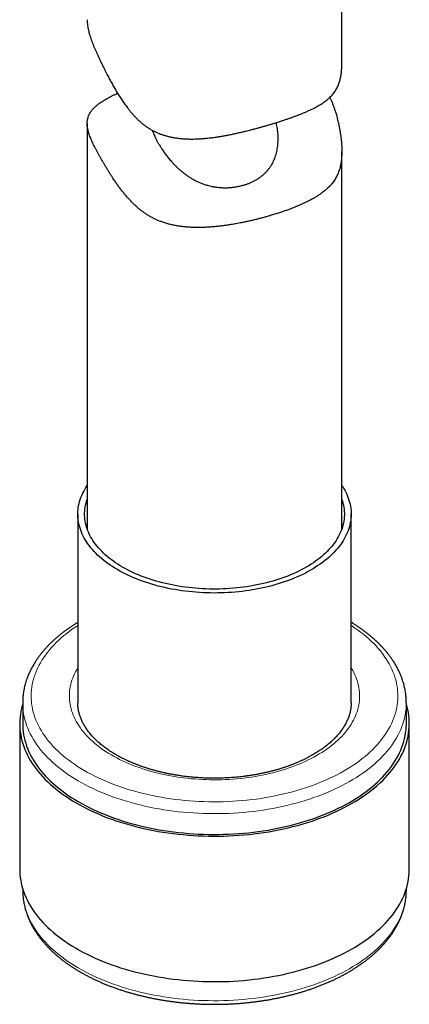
# Model space of a CAD drawing. Header units: millimetres. Extents: x 8 to 775, y 12 to 733.
# Tile 28 of 74: x 720 to 743, y 22 to 80. Entities that reach past the tile are written whole.
import ezdxf

# ---------------------------------------------------------------- set-up
doc = ezdxf.new("R2010")
doc.units = ezdxf.units.MM

msp = doc.modelspace()

# ---------------------------------------------------------------- linework, layer by layer
at = {"color": 7, "linetype": 'Continuous', "lineweight": 30}
for p, q in [((739.06, 77.122), (739.06, 80.745)), ((724.06, 73.607), (724.06, 49.713)), ((739.06, 49.713), (739.06, 71.954)), ((723.51, 50.583), (723.51, 39.459)), ((739.61, 39.459), (739.61, 50.583)), ((720.26, 39.459), (720.26, 38.234)), ((723.51, 39.459), (723.51, 39.456)), ((739.61, 39.457), (739.61, 39.459)), ((742.86, 38.234), (742.86, 39.459)), ((720.085, 38.234), (720.085, 29.661)), ((743.035, 29.661), (743.035, 38.234)), ((720.26, 28.508), (720.26, 28.436)), ((720.26, 28.438), (720.26, 28.436)), ((742.86, 28.436), (742.86, 28.508)), ((742.86, 28.436), (742.86, 28.439))]:
    msp.add_line(p, q, dxfattribs=at)
at = {"color": 7, "linetype": 'Continuous', "lineweight": 30, "flags": 128}
for points in [[(739.06, 52.271), (739.09, 52.226), (739.162, 52.111), (739.229, 51.996), (739.29, 51.88), (739.346, 51.762), (739.397, 51.644), (739.442, 51.526), (739.482, 51.406), (739.517, 51.286), (739.546, 51.166), (739.57, 51.045), (739.588, 50.923), (739.601, 50.802), (739.608, 50.68), (739.61, 50.559), (739.606, 50.437), (739.596, 50.316), (739.582, 50.194), (739.561, 50.073), (739.535, 49.952), (739.504, 49.832), (739.467, 49.712), (739.425, 49.593), (739.377, 49.475), (739.325, 49.357), (739.266, 49.24), (739.203, 49.124), (739.134, 49.009), (739.06, 48.895), (738.981, 48.782), (738.897, 48.671), (738.807, 48.561), (738.713, 48.452), (738.614, 48.344), (738.51, 48.238), (738.402, 48.134), (738.288, 48.032), (738.17, 47.931), (738.048, 47.832), (737.921, 47.735), (737.789, 47.64), (737.654, 47.547), (737.514, 47.455), (737.37, 47.367), (737.222, 47.28), (737.071, 47.195), (736.915, 47.113), (736.756, 47.034), (736.593, 46.956), (736.427, 46.881), (736.258, 46.809), (736.085, 46.739), (735.909, 46.672), (735.73, 46.608), (735.549, 46.546), (735.364, 46.487), (735.177, 46.431), (734.988, 46.378), (734.796, 46.328), (734.602, 46.28), (734.406, 46.236), (734.207, 46.194), (734.008, 46.156), (733.806, 46.12), (733.603, 46.088), (733.398, 46.059), (733.193, 46.032), (732.986, 46.009), (732.778, 45.989), (732.569, 45.972), (732.36, 45.959), (732.15, 45.948), (731.939, 45.941), (731.729, 45.937), (731.518, 45.936), (731.307, 45.938), (731.097, 45.943), (730.887, 45.952), (730.677, 45.964), (730.468, 45.979), (730.259, 45.997), (730.052, 46.018), (729.845, 46.042), (729.64, 46.07), (729.436, 46.1), (729.233, 46.134), (729.032, 46.171), (728.833, 46.21), (728.636, 46.253), (728.441, 46.299), (728.247, 46.347), (728.056, 46.399), (727.868, 46.453), (727.682, 46.51), (727.499, 46.57), (727.318, 46.633), (727.14, 46.699), (726.966, 46.767), (726.794, 46.838), (726.626, 46.911), (726.461, 46.987), (726.3, 47.065), (726.142, 47.146), (725.988, 47.229), (725.838, 47.314), (725.692, 47.402), (725.55, 47.491), (725.411, 47.583), (725.278, 47.677), (725.148, 47.773), (725.023, 47.871), (724.902, 47.971), (724.786, 48.072), (724.674, 48.175), (724.567, 48.28), (724.465, 48.387), (724.368, 48.495), (724.276, 48.604), (724.189, 48.715), (724.107, 48.827), (724.03, 48.94), (723.958, 49.054), (723.891, 49.17), (723.829, 49.286), (723.773, 49.403), (723.723, 49.522), (723.677, 49.64), (723.637, 49.76), (723.602, 49.88), (723.573, 50), (723.55, 50.121), (723.531, 50.242), (723.519, 50.364), (723.512, 50.485), (723.51, 50.607), (723.514, 50.729), (723.523, 50.85), (723.538, 50.972), (723.558, 51.093), (723.584, 51.213), (723.615, 51.334), (723.652, 51.453), (723.694, 51.573), (723.742, 51.691), (723.795, 51.809), (723.853, 51.926), (723.917, 52.042), (723.986, 52.157), (724.059, 52.271), (724.06, 52.271)], [(739.06, 51.453), (739.096, 51.342), (739.128, 51.226), (739.155, 51.109), (739.177, 50.992), (739.193, 50.875), (739.204, 50.758), (739.209, 50.64), (739.209, 50.523), (739.204, 50.405), (739.193, 50.288), (739.176, 50.171), (739.155, 50.054), (739.128, 49.937), (739.095, 49.821), (739.057, 49.706), (739.014, 49.591), (738.966, 49.476), (738.912, 49.363), (738.853, 49.251), (738.789, 49.139), (738.72, 49.028), (738.646, 48.919), (738.567, 48.811), (738.482, 48.703), (738.393, 48.598), (738.299, 48.493), (738.201, 48.391), (738.097, 48.289), (737.989, 48.19), (737.876, 48.092), (737.759, 47.996), (737.638, 47.901), (737.512, 47.809), (737.382, 47.718), (737.248, 47.63), (737.11, 47.543), (736.967, 47.459), (736.821, 47.377), (736.672, 47.297), (736.518, 47.22), (736.362, 47.145), (736.201, 47.072), (736.038, 47.002), (735.871, 46.935), (735.701, 46.87), (735.529, 46.808), (735.353, 46.748), (735.175, 46.691), (734.994, 46.637), (734.811, 46.585), (734.626, 46.537), (734.438, 46.491), (734.248, 46.448), (734.057, 46.409), (733.863, 46.372), (733.668, 46.338), (733.472, 46.307), (733.274, 46.279), (733.075, 46.254), (732.875, 46.232), (732.674, 46.214), (732.472, 46.198), (732.269, 46.186), (732.066, 46.176), (731.863, 46.17), (731.659, 46.167), (731.456, 46.167), (731.252, 46.17), (731.049, 46.177), (730.846, 46.186), (730.643, 46.198), (730.441, 46.214), (730.24, 46.233), (730.04, 46.255), (729.841, 46.28), (729.643, 46.308), (729.447, 46.338), (729.252, 46.372), (729.058, 46.409), (728.867, 46.449), (728.677, 46.492), (728.49, 46.538), (728.304, 46.587), (728.121, 46.638), (727.94, 46.692), (727.762, 46.749), (727.587, 46.809), (727.414, 46.871), (727.244, 46.936), (727.078, 47.004), (726.914, 47.074), (726.754, 47.147), (726.597, 47.222), (726.444, 47.299), (726.295, 47.379), (726.149, 47.461), (726.007, 47.545), (725.869, 47.632), (725.735, 47.72), (725.605, 47.811), (725.479, 47.903), (725.357, 47.998), (725.24, 48.094), (725.128, 48.192), (725.02, 48.292), (724.917, 48.393), (724.818, 48.496), (724.724, 48.6), (724.635, 48.706), (724.551, 48.813), (724.472, 48.921), (724.398, 49.031), (724.329, 49.141), (724.265, 49.253), (724.206, 49.366), (724.153, 49.479), (724.104, 49.593), (724.061, 49.708), (724.024, 49.824), (723.991, 49.94), (723.964, 50.056), (723.943, 50.173), (723.927, 50.291), (723.916, 50.408), (723.91, 50.525), (723.91, 50.643), (723.916, 50.761), (723.927, 50.878), (723.943, 50.995), (723.965, 51.112), (723.992, 51.229), (724.024, 51.345), (724.06, 51.453)], [(720.26, 39.387), (720.235, 39.305), (720.191, 39.133), (720.154, 38.961), (720.125, 38.788), (720.104, 38.615), (720.09, 38.442), (720.085, 38.269), (720.087, 38.095), (720.098, 37.922), (720.116, 37.749), (720.142, 37.576), (720.175, 37.404), (720.217, 37.232), (720.266, 37.061), (720.323, 36.891), (720.388, 36.721), (720.46, 36.553), (720.541, 36.386), (720.628, 36.22), (720.723, 36.055), (720.826, 35.892), (720.936, 35.731), (721.053, 35.571), (721.177, 35.413), (721.309, 35.258), (721.447, 35.104), (721.592, 34.952), (721.745, 34.802), (721.904, 34.655), (722.069, 34.511), (722.241, 34.368), (722.42, 34.229), (722.605, 34.092), (722.796, 33.958), (722.992, 33.827), (723.195, 33.699), (723.404, 33.575), (723.618, 33.453), (723.837, 33.334), (724.062, 33.219), (724.292, 33.108), (724.527, 33), (724.767, 32.895), (725.011, 32.795), (725.26, 32.697), (725.513, 32.604), (725.771, 32.515), (726.032, 32.429), (726.297, 32.348), (726.566, 32.27), (726.838, 32.197), (727.114, 32.127), (727.392, 32.062), (727.673, 32.001), (727.957, 31.945), (728.244, 31.893), (728.532, 31.845), (728.823, 31.801), (729.116, 31.762), (729.41, 31.727), (729.706, 31.697), (730.003, 31.671), (730.301, 31.65), (730.6, 31.633), (730.9, 31.621), (731.2, 31.613), (731.5, 31.61), (731.801, 31.611), (732.101, 31.617), (732.401, 31.628), (732.7, 31.643), (732.998, 31.662), (733.296, 31.686), (733.592, 31.715), (733.887, 31.748), (734.181, 31.785), (734.472, 31.827), (734.762, 31.873), (735.049, 31.924), (735.334, 31.978), (735.616, 32.038), (735.896, 32.101), (736.173, 32.169), (736.446, 32.241), (736.716, 32.316), (736.983, 32.396), (737.246, 32.48), (737.505, 32.568), (737.759, 32.66), (738.01, 32.756), (738.256, 32.855), (738.498, 32.958), (738.735, 33.065), (738.967, 33.175), (739.194, 33.288), (739.415, 33.406), (739.632, 33.526), (739.842, 33.65), (740.047, 33.776), (740.247, 33.906), (740.44, 34.039), (740.627, 34.174), (740.808, 34.313), (740.983, 34.454), (741.151, 34.598), (741.313, 34.744), (741.467, 34.892), (741.616, 35.043), (741.757, 35.196), (741.891, 35.351), (742.018, 35.509), (742.138, 35.668), (742.251, 35.828), (742.357, 35.991), (742.455, 36.155), (742.545, 36.32), (742.628, 36.487), (742.704, 36.654), (742.771, 36.823), (742.832, 36.993), (742.884, 37.164), (742.929, 37.336), (742.966, 37.508), (742.995, 37.68), (743.016, 37.853), (743.029, 38.027), (743.035, 38.2), (743.032, 38.373), (743.022, 38.547), (743.004, 38.72), (742.978, 38.893), (742.944, 39.065), (742.903, 39.237), (742.86, 39.387)], [(720.26, 38.234), (720.262, 38.097), (720.272, 37.927), (720.29, 37.756), (720.316, 37.586), (720.349, 37.416), (720.39, 37.247), (720.438, 37.079), (720.495, 36.911), (720.558, 36.744), (720.63, 36.579), (720.709, 36.414), (720.795, 36.251), (720.888, 36.089), (720.989, 35.928), (721.098, 35.769), (721.213, 35.612), (721.335, 35.457), (721.465, 35.303), (721.601, 35.151), (721.744, 35.002), (721.894, 34.855), (722.051, 34.71), (722.214, 34.567), (722.384, 34.427), (722.559, 34.29), (722.741, 34.155), (722.929, 34.024), (723.123, 33.895), (723.323, 33.769), (723.528, 33.646), (723.739, 33.526), (723.955, 33.409), (724.176, 33.296), (724.403, 33.186), (724.634, 33.08), (724.87, 32.977), (725.111, 32.877), (725.356, 32.782), (725.606, 32.69), (725.859, 32.602), (726.116, 32.518), (726.377, 32.437), (726.642, 32.361), (726.91, 32.289), (727.181, 32.221), (727.456, 32.156), (727.733, 32.096), (728.012, 32.041), (728.294, 31.989), (728.578, 31.942), (728.865, 31.899), (729.153, 31.861), (729.443, 31.826), (729.734, 31.797), (730.027, 31.771), (730.32, 31.75), (730.615, 31.734), (730.91, 31.722), (731.205, 31.714), (731.501, 31.711), (731.797, 31.712), (732.093, 31.718), (732.388, 31.728), (732.683, 31.743), (732.977, 31.762), (733.27, 31.786), (733.561, 31.814), (733.852, 31.847), (734.141, 31.883), (734.428, 31.925), (734.713, 31.97), (734.996, 32.02), (735.276, 32.074), (735.555, 32.132), (735.83, 32.195), (736.102, 32.261), (736.372, 32.332), (736.638, 32.407), (736.9, 32.485), (737.159, 32.568), (737.414, 32.655), (737.665, 32.745), (737.912, 32.839), (738.154, 32.937), (738.392, 33.038), (738.625, 33.143), (738.854, 33.252), (739.077, 33.364), (739.296, 33.479), (739.508, 33.598), (739.716, 33.719), (739.918, 33.844), (740.114, 33.972), (740.304, 34.103), (740.489, 34.236), (740.667, 34.373), (740.839, 34.512), (741.005, 34.653), (741.164, 34.797), (741.316, 34.943), (741.462, 35.092), (741.601, 35.243), (741.734, 35.395), (741.859, 35.55), (741.977, 35.707), (742.088, 35.865), (742.192, 36.025), (742.288, 36.186), (742.378, 36.349), (742.459, 36.513), (742.534, 36.679), (742.6, 36.845), (742.66, 37.012), (742.711, 37.18), (742.755, 37.349), (742.792, 37.519), (742.82, 37.689), (742.841, 37.859), (742.854, 38.03), (742.86, 38.2), (742.86, 38.234)], [(720.085, 29.661), (720.087, 29.522), (720.098, 29.348), (720.116, 29.175), (720.142, 29.002), (720.175, 28.83), (720.217, 28.658), (720.266, 28.487), (720.323, 28.317), (720.388, 28.148), (720.46, 27.979), (720.541, 27.812), (720.628, 27.646), (720.723, 27.482), (720.826, 27.319), (720.936, 27.157), (721.053, 26.998), (721.177, 26.84), (721.309, 26.684), (721.447, 26.53), (721.592, 26.378), (721.745, 26.229), (721.904, 26.082), (722.069, 25.937), (722.241, 25.795), (722.42, 25.655), (722.605, 25.519), (722.796, 25.385), (722.992, 25.254), (723.195, 25.126), (723.404, 25.001), (723.618, 24.879), (723.837, 24.761), (724.062, 24.646), (724.292, 24.534), (724.527, 24.426), (724.767, 24.322), (725.011, 24.221), (725.26, 24.124), (725.513, 24.03), (725.771, 23.941), (726.032, 23.855), (726.297, 23.774), (726.566, 23.696), (726.838, 23.623), (727.114, 23.554), (727.392, 23.489), (727.673, 23.428), (727.957, 23.371), (728.244, 23.319), (728.532, 23.271), (728.823, 23.227), (729.116, 23.188), (729.41, 23.154), (729.706, 23.123), (730.003, 23.097), (730.301, 23.076), (730.6, 23.059), (730.9, 23.047), (731.2, 23.039), (731.5, 23.036), (731.801, 23.038), (732.101, 23.044), (732.401, 23.054), (732.7, 23.069), (732.998, 23.089), (733.296, 23.113), (733.592, 23.141), (733.887, 23.174), (734.181, 23.211), (734.472, 23.253), (734.762, 23.299), (735.049, 23.35), (735.334, 23.405), (735.616, 23.464), (735.896, 23.527), (736.173, 23.595), (736.446, 23.667), (736.716, 23.743), (736.983, 23.823), (737.246, 23.907), (737.505, 23.995), (737.759, 24.086), (738.01, 24.182), (738.256, 24.281), (738.498, 24.384), (738.735, 24.491), (738.967, 24.601), (739.194, 24.715), (739.415, 24.832), (739.632, 24.952), (739.842, 25.076), (740.047, 25.203), (740.247, 25.332), (740.44, 25.465), (740.627, 25.601), (740.808, 25.739), (740.983, 25.88), (741.151, 26.024), (741.313, 26.17), (741.467, 26.319), (741.616, 26.47), (741.757, 26.623), (741.891, 26.778), (742.018, 26.935), (742.138, 27.094), (742.251, 27.255), (742.357, 27.417), (742.455, 27.581), (742.545, 27.746), (742.628, 27.913), (742.704, 28.081), (742.771, 28.25), (742.832, 28.42), (742.884, 28.59), (742.929, 28.762), (742.966, 28.934), (742.995, 29.107), (743.016, 29.28), (743.029, 29.453), (743.035, 29.626), (743.035, 29.661)]]:
    msp.add_lwpolyline(points, dxfattribs=at)
at = {"color": 252, "linetype": 'Continuous', "lineweight": 0, "flags": 128}
for points in [[(723.51, 44.024), (723.384, 43.941), (723.202, 43.816), (723.026, 43.688), (722.855, 43.558), (722.691, 43.425), (722.533, 43.29), (722.381, 43.153), (722.235, 43.013), (722.095, 42.871), (721.962, 42.727), (721.836, 42.581), (721.716, 42.433), (721.603, 42.283), (721.497, 42.132), (721.398, 41.979), (721.306, 41.825), (721.221, 41.669), (721.142, 41.512), (721.071, 41.354), (721.008, 41.195), (720.951, 41.035), (720.902, 40.875), (720.86, 40.713), (720.825, 40.551), (720.798, 40.389), (720.778, 40.226), (720.765, 40.063), (720.76, 39.9), (720.762, 39.737), (720.772, 39.573), (720.789, 39.41), (720.813, 39.248), (720.845, 39.086), (720.884, 38.924), (720.931, 38.763), (720.984, 38.603), (721.045, 38.443), (721.113, 38.285), (721.189, 38.128), (721.271, 37.972), (721.361, 37.817), (721.457, 37.663), (721.561, 37.511), (721.671, 37.361), (721.788, 37.212), (721.912, 37.066), (722.042, 36.921), (722.179, 36.778), (722.322, 36.637), (722.472, 36.499), (722.628, 36.363), (722.79, 36.229), (722.958, 36.098), (723.131, 35.969), (723.311, 35.843), (723.496, 35.72), (723.687, 35.599), (723.883, 35.482), (724.085, 35.367), (724.292, 35.256), (724.503, 35.148), (724.72, 35.043), (724.941, 34.941), (725.166, 34.842), (725.396, 34.748), (725.631, 34.656), (725.869, 34.568), (726.111, 34.484), (726.357, 34.404), (726.607, 34.327), (726.86, 34.254), (727.116, 34.185), (727.375, 34.12), (727.637, 34.058), (727.902, 34.001), (728.169, 33.948), (728.439, 33.899), (728.71, 33.854), (728.984, 33.813), (729.26, 33.776), (729.537, 33.743), (729.815, 33.715), (730.095, 33.69), (730.375, 33.67), (730.657, 33.655), (730.939, 33.643), (731.221, 33.636), (731.504, 33.633), (731.786, 33.634), (732.069, 33.64), (732.351, 33.649), (732.633, 33.664), (732.914, 33.682), (733.194, 33.704), (733.473, 33.731), (733.75, 33.762), (734.026, 33.797), (734.301, 33.837), (734.573, 33.88), (734.844, 33.928), (735.112, 33.98), (735.378, 34.035), (735.641, 34.095), (735.901, 34.159), (736.159, 34.226), (736.413, 34.298), (736.664, 34.373), (736.911, 34.452), (737.155, 34.535), (737.395, 34.621), (737.631, 34.711), (737.862, 34.804), (738.09, 34.901), (738.313, 35.002), (738.531, 35.106), (738.745, 35.212), (738.953, 35.323), (739.157, 35.436), (739.355, 35.552), (739.548, 35.672), (739.736, 35.794), (739.918, 35.919), (740.094, 36.046), (740.264, 36.177), (740.428, 36.309), (740.587, 36.445), (740.739, 36.582), (740.885, 36.722), (741.024, 36.864), (741.157, 37.008), (741.283, 37.154), (741.403, 37.302), (741.516, 37.452), (741.622, 37.603), (741.721, 37.756), (741.814, 37.91), (741.899, 38.066), (741.977, 38.222), (742.048, 38.38), (742.112, 38.539), (742.169, 38.699), (742.218, 38.86), (742.26, 39.022), (742.295, 39.184), (742.322, 39.346), (742.342, 39.509), (742.354, 39.672), (742.36, 39.835), (742.357, 39.998), (742.348, 40.161), (742.331, 40.324), (742.306, 40.487), (742.275, 40.649), (742.235, 40.811), (742.189, 40.972), (742.135, 41.132), (742.074, 41.291), (742.006, 41.45), (741.931, 41.607), (741.848, 41.763), (741.759, 41.918), (741.662, 42.071), (741.559, 42.223), (741.449, 42.374), (741.332, 42.522), (741.208, 42.669), (741.078, 42.814), (740.941, 42.957), (740.797, 43.097), (740.648, 43.236), (740.492, 43.372), (740.33, 43.506), (740.162, 43.637), (739.988, 43.766), (739.808, 43.892), (739.623, 44.015), (739.61, 44.024)], [(739.61, 41.531), (739.634, 41.491), (739.705, 41.368), (739.77, 41.245), (739.83, 41.12), (739.884, 40.995), (739.932, 40.869), (739.975, 40.742), (740.011, 40.614), (740.042, 40.486), (740.067, 40.358), (740.087, 40.229), (740.1, 40.1), (740.108, 39.971), (740.11, 39.842), (740.106, 39.713), (740.096, 39.583), (740.08, 39.455), (740.058, 39.326), (740.031, 39.198), (739.997, 39.07), (739.958, 38.943), (739.914, 38.816), (739.863, 38.69), (739.807, 38.565), (739.745, 38.441), (739.677, 38.318), (739.604, 38.196), (739.526, 38.075), (739.442, 37.955), (739.352, 37.836), (739.258, 37.719), (739.158, 37.604), (739.052, 37.49), (738.942, 37.377), (738.827, 37.267), (738.706, 37.158), (738.581, 37.051), (738.451, 36.945), (738.316, 36.842), (738.176, 36.741), (738.032, 36.642), (737.884, 36.546), (737.731, 36.451), (737.574, 36.359), (737.413, 36.269), (737.248, 36.182), (737.079, 36.098), (736.906, 36.015), (736.729, 35.936), (736.549, 35.859), (736.366, 35.785), (736.179, 35.714), (735.989, 35.646), (735.796, 35.58), (735.6, 35.518), (735.402, 35.458), (735.201, 35.401), (734.997, 35.348), (734.791, 35.298), (734.582, 35.25), (734.372, 35.206), (734.16, 35.165), (733.946, 35.128), (733.73, 35.093), (733.513, 35.062), (733.294, 35.034), (733.074, 35.01), (732.853, 34.988), (732.632, 34.971), (732.409, 34.956), (732.186, 34.945), (731.963, 34.937), (731.739, 34.933), (731.515, 34.932), (731.292, 34.934), (731.068, 34.94), (730.845, 34.949), (730.622, 34.961), (730.4, 34.977), (730.178, 34.996), (729.958, 35.019), (729.739, 35.045), (729.521, 35.074), (729.304, 35.106), (729.089, 35.142), (728.875, 35.181), (728.664, 35.223), (728.454, 35.269), (728.247, 35.317), (728.042, 35.369), (727.839, 35.423), (727.639, 35.481), (727.441, 35.542), (727.246, 35.606), (727.055, 35.672), (726.866, 35.742), (726.68, 35.814), (726.498, 35.889), (726.32, 35.967), (726.145, 36.048), (725.973, 36.131), (725.806, 36.217), (725.642, 36.305), (725.483, 36.395), (725.327, 36.488), (725.176, 36.584), (725.03, 36.681), (724.887, 36.781), (724.75, 36.883), (724.617, 36.987), (724.488, 37.093), (724.365, 37.201), (724.247, 37.31), (724.133, 37.422), (724.025, 37.535), (723.922, 37.649), (723.824, 37.766), (723.731, 37.883), (723.644, 38.002), (723.562, 38.122), (723.485, 38.244), (723.415, 38.367), (723.349, 38.49), (723.29, 38.615), (723.236, 38.74), (723.187, 38.866), (723.145, 38.993), (723.108, 39.121), (723.077, 39.249), (723.052, 39.377), (723.033, 39.506), (723.019, 39.635), (723.012, 39.764), (723.01, 39.893), (723.014, 40.022), (723.024, 40.151), (723.04, 40.28), (723.061, 40.409), (723.089, 40.537), (723.122, 40.665), (723.161, 40.792), (723.206, 40.919), (723.256, 41.045), (723.313, 41.17), (723.375, 41.294), (723.442, 41.417), (723.51, 41.531)], [(742.86, 39.46), (742.86, 39.425), (742.854, 39.255), (742.841, 39.084), (742.82, 38.914), (742.792, 38.744), (742.755, 38.574), (742.711, 38.405), (742.66, 38.237), (742.6, 38.07), (742.534, 37.903), (742.459, 37.738), (742.378, 37.574), (742.288, 37.411), (742.192, 37.25), (742.088, 37.09), (741.977, 36.931), (741.859, 36.775), (741.734, 36.62), (741.601, 36.467), (741.462, 36.317), (741.316, 36.168), (741.164, 36.022), (741.005, 35.878), (740.839, 35.736), (740.667, 35.597), (740.489, 35.461), (740.304, 35.328), (740.114, 35.197), (739.918, 35.069), (739.716, 34.944), (739.508, 34.823), (739.296, 34.704), (739.077, 34.589), (738.854, 34.477), (738.625, 34.368), (738.392, 34.263), (738.154, 34.162), (737.912, 34.064), (737.665, 33.97), (737.414, 33.879), (737.159, 33.793), (736.9, 33.71), (736.638, 33.631), (736.372, 33.557), (736.102, 33.486), (735.83, 33.419), (735.555, 33.357), (735.276, 33.299), (734.996, 33.245), (734.713, 33.195), (734.428, 33.149), (734.141, 33.108), (733.852, 33.071), (733.561, 33.039), (733.27, 33.011), (732.977, 32.987), (732.683, 32.968), (732.388, 32.953), (732.093, 32.943), (731.797, 32.937), (731.501, 32.936), (731.205, 32.939), (730.91, 32.947), (730.615, 32.959), (730.32, 32.975), (730.027, 32.996), (729.734, 33.021), (729.443, 33.051), (729.153, 33.085), (728.865, 33.124), (728.578, 33.167), (728.294, 33.214), (728.012, 33.266), (727.733, 33.321), (727.456, 33.381), (727.181, 33.445), (726.91, 33.514), (726.642, 33.586), (726.377, 33.662), (726.116, 33.742), (725.859, 33.827), (725.606, 33.915), (725.356, 34.007), (725.111, 34.102), (724.87, 34.202), (724.634, 34.304), (724.403, 34.411), (724.176, 34.521), (723.955, 34.634), (723.739, 34.751), (723.528, 34.87), (723.323, 34.993), (723.123, 35.119), (722.929, 35.248), (722.741, 35.38), (722.559, 35.515), (722.384, 35.652), (722.214, 35.792), (722.051, 35.935), (721.894, 36.08), (721.744, 36.227), (721.601, 36.376), (721.465, 36.528), (721.335, 36.681), (721.213, 36.837), (721.098, 36.994), (720.989, 37.153), (720.888, 37.313), (720.795, 37.475), (720.709, 37.639), (720.63, 37.803), (720.558, 37.969), (720.495, 38.136), (720.438, 38.304), (720.39, 38.472), (720.349, 38.641), (720.316, 38.811), (720.29, 38.981), (720.272, 39.152), (720.262, 39.322), (720.26, 39.461)], [(720.26, 28.436), (720.262, 28.299), (720.272, 28.128), (720.29, 27.958), (720.316, 27.788), (720.349, 27.618), (720.39, 27.449), (720.438, 27.28), (720.495, 27.113), (720.558, 26.946), (720.63, 26.78), (720.709, 26.616), (720.795, 26.452), (720.888, 26.29), (720.989, 26.13), (721.098, 25.971), (721.213, 25.813), (721.335, 25.658), (721.465, 25.504), (721.601, 25.353), (721.744, 25.203), (721.894, 25.056), (722.051, 24.911), (722.214, 24.769), (722.384, 24.629), (722.559, 24.492), (722.741, 24.357), (722.929, 24.225), (723.123, 24.096), (723.323, 23.97), (723.528, 23.847), (723.739, 23.727), (723.955, 23.611), (724.176, 23.497), (724.403, 23.388), (724.634, 23.281), (724.87, 23.178), (725.111, 23.079), (725.356, 22.983), (725.606, 22.891), (725.859, 22.803), (726.116, 22.719), (726.377, 22.639), (726.642, 22.563), (726.91, 22.49), (727.181, 22.422), (727.456, 22.358), (727.733, 22.298), (728.012, 22.242), (728.294, 22.191), (728.578, 22.144), (728.865, 22.101), (729.153, 22.062), (729.443, 22.028), (729.734, 21.998), (730.027, 21.973), (730.32, 21.952), (730.615, 21.935), (730.91, 21.923), (731.205, 21.916), (731.501, 21.913), (731.797, 21.914), (732.093, 21.92), (732.388, 21.93), (732.683, 21.945), (732.977, 21.964), (733.27, 21.988), (733.561, 22.016), (733.852, 22.048), (734.141, 22.085), (734.428, 22.126), (734.713, 22.172), (734.996, 22.221), (735.276, 22.275), (735.555, 22.334), (735.83, 22.396), (736.102, 22.463), (736.372, 22.533), (736.638, 22.608), (736.9, 22.687)], [(736.9, 22.687), (737.159, 22.77), (737.414, 22.856), (737.665, 22.946), (737.912, 23.041), (738.154, 23.138), (738.392, 23.24), (738.625, 23.345), (738.854, 23.453), (739.077, 23.565), (739.296, 23.681), (739.508, 23.799), (739.716, 23.921), (739.918, 24.046), (740.114, 24.174), (740.304, 24.304), (740.489, 24.438), (740.667, 24.574), (740.839, 24.713), (741.005, 24.855), (741.164, 24.999), (741.316, 25.145), (741.462, 25.293), (741.601, 25.444), (741.734, 25.597), (741.859, 25.752), (741.977, 25.908), (742.088, 26.066), (742.192, 26.226), (742.288, 26.388), (742.378, 26.551), (742.459, 26.715), (742.534, 26.88), (742.6, 27.046), (742.66, 27.214), (742.711, 27.382), (742.755, 27.551), (742.792, 27.72), (742.82, 27.89), (742.841, 28.061), (742.854, 28.231), (742.86, 28.402), (742.86, 28.436)]]:
    msp.add_lwpolyline(points, dxfattribs=at)
at = {"color": 7, "linetype": 'Continuous', "lineweight": 30}
for points, knots in [([(724.06, 79.717), (724.06, 79.71), (724.059, 79.659), (724.065, 79.544), (724.08, 79.392), (724.104, 79.239), (724.131, 79.106), (724.165, 78.968), (724.204, 78.826), (724.25, 78.679), (724.302, 78.526), (724.359, 78.369), (724.422, 78.209), (724.49, 78.046), (724.562, 77.88), (724.638, 77.709), (724.719, 77.534), (724.804, 77.355), (724.893, 77.171), (724.985, 76.983), (725.075, 76.802), (725.162, 76.63), (725.26, 76.438), (725.376, 76.218), (725.51, 75.97), (725.649, 75.722), (725.793, 75.475), (725.943, 75.23), (726.1, 74.988), (726.263, 74.75), (726.416, 74.542), (726.556, 74.365), (726.679, 74.217), (726.805, 74.074), (726.935, 73.937), (727.071, 73.804), (727.211, 73.676), (727.358, 73.554), (727.511, 73.439), (727.669, 73.331), (727.832, 73.233), (727.997, 73.145), (728.164, 73.066), (728.336, 72.995), (728.512, 72.932), (728.691, 72.876), (728.874, 72.828), (729.059, 72.788), (729.27, 72.751), (729.505, 72.72), (729.766, 72.698), (730.029, 72.687), (730.273, 72.685), (730.497, 72.691), (730.699, 72.7), (730.903, 72.715), (731.13, 72.735), (731.383, 72.764), (731.638, 72.798), (731.872, 72.835), (732.083, 72.87), (732.294, 72.909), (732.506, 72.95), (732.718, 72.994), (732.93, 73.041), (733.141, 73.089), (733.376, 73.145), (733.603, 73.201), (733.821, 73.258), (734.009, 73.308), (734.195, 73.359), (734.38, 73.41), (734.564, 73.463), (734.746, 73.516), (734.927, 73.57), (735.045, 73.607), (735.104, 73.625)], [0, 0, 0, 0, 0.002348, 0.01724, 0.037322, 0.05049, 0.063658, 0.076903, 0.090149, 0.10357, 0.116992, 0.130516, 0.14404, 0.157225, 0.170411, 0.183706, 0.197, 0.21052, 0.22404, 0.23767, 0.2513, 0.262881, 0.274471, 0.291988, 0.309506, 0.327084, 0.344662, 0.362375, 0.380088, 0.397855, 0.415622, 0.427545, 0.439479, 0.45114, 0.462801, 0.474526, 0.48625, 0.498148, 0.510047, 0.522069, 0.534091, 0.545769, 0.557448, 0.569234, 0.581022, 0.593001, 0.60498, 0.617039, 0.629098, 0.645546, 0.661996, 0.678573, 0.69515, 0.707733, 0.720315, 0.732938, 0.74556, 0.762516, 0.779795, 0.792844, 0.805894, 0.818984, 0.832074, 0.845295, 0.858515, 0.871782, 0.885048, 0.90287, 0.914927, 0.926985, 0.939083, 0.951181, 0.963364, 0.975547, 0.987773, 1, 1, 1, 1]), ([(735.104, 73.625), (735.191, 73.652), (735.344, 73.7), (735.556, 73.769), (735.745, 73.832), (735.93, 73.895), (736.113, 73.959), (736.291, 74.024), (736.466, 74.09), (736.637, 74.156), (736.822, 74.231), (737.016, 74.314), (737.2, 74.398), (737.359, 74.474), (737.497, 74.545), (737.63, 74.617), (737.759, 74.692), (737.882, 74.768), (738, 74.848), (738.113, 74.93), (738.232, 75.026), (738.342, 75.125), (738.444, 75.228), (738.529, 75.323), (738.608, 75.424), (738.681, 75.53), (738.749, 75.642), (738.81, 75.761), (738.865, 75.887), (738.909, 76.008), (738.944, 76.123), (738.971, 76.231), (738.995, 76.343), (739.015, 76.461), (739.032, 76.583), (739.045, 76.712), (739.053, 76.845), (739.059, 76.982), (739.059, 77.076), (739.06, 77.122)], [0, 0, 0, 0, 0.036382, 0.063938, 0.091495, 0.119176, 0.146858, 0.174914, 0.20297, 0.231147, 0.259325, 0.297252, 0.333631, 0.361127, 0.388622, 0.416213, 0.443804, 0.471685, 0.499567, 0.527547, 0.555528, 0.593124, 0.620317, 0.64751, 0.674823, 0.702136, 0.729743, 0.757348, 0.785148, 0.812947, 0.833484, 0.85402, 0.874679, 0.895338, 0.916286, 0.937233, 0.958353, 0.979473, 1, 1, 1, 1]), ([(735.104, 68.251), (735.014, 68.224), (734.856, 68.175), (734.625, 68.109), (734.413, 68.051), (734.198, 67.994), (733.98, 67.939), (733.758, 67.886), (733.533, 67.834), (733.306, 67.786), (733.051, 67.734), (732.772, 67.682), (732.492, 67.635), (732.24, 67.597), (732.012, 67.566), (731.783, 67.539), (731.553, 67.516), (731.321, 67.497), (731.089, 67.483), (730.857, 67.474), (730.598, 67.47), (730.338, 67.473), (730.078, 67.485), (729.844, 67.503), (729.611, 67.529), (729.378, 67.564), (729.146, 67.607), (728.916, 67.66), (728.688, 67.724), (728.476, 67.794), (728.281, 67.869), (728.101, 67.946), (727.923, 68.033), (727.749, 68.128), (727.578, 68.232), (727.41, 68.345), (727.247, 68.466), (727.064, 68.614), (726.882, 68.776), (726.703, 68.952), (726.546, 69.116), (726.394, 69.286), (726.247, 69.461), (726.105, 69.64), (725.966, 69.822), (725.832, 70.007), (725.686, 70.216), (725.55, 70.421), (725.422, 70.62), (725.315, 70.792), (725.21, 70.963), (725.108, 71.134), (725.008, 71.304), (724.911, 71.471), (724.817, 71.636), (724.728, 71.795), (724.644, 71.949), (724.565, 72.098), (724.49, 72.243), (724.421, 72.384), (724.357, 72.521), (724.298, 72.654), (724.245, 72.782), (724.197, 72.911), (724.155, 73.039), (724.119, 73.167), (724.091, 73.289), (724.072, 73.407), (724.061, 73.52), (724.059, 73.63), (724.064, 73.735), (724.08, 73.846), (724.106, 73.95), (724.14, 74.049), (724.179, 74.136), (724.226, 74.221), (724.279, 74.304), (724.341, 74.386), (724.41, 74.466), (724.487, 74.545), (724.58, 74.632), (724.693, 74.725), (724.817, 74.817), (724.938, 74.898), (725.054, 74.971), (725.177, 75.044), (725.308, 75.117), (725.446, 75.189), (725.592, 75.262), (725.727, 75.326), (725.816, 75.367), (725.851, 75.382)], [0, 0, 0, 0, 0.0141851, 0.0249231, 0.0356611, 0.0464447, 0.0572284, 0.0681505, 0.0790726, 0.0900406, 0.1010086, 0.1157665, 0.1299512, 0.1406769, 0.1514026, 0.162168, 0.1729335, 0.1838214, 0.1947093, 0.2056397, 0.21657, 0.231267, 0.2424488, 0.2536304, 0.2648702, 0.2761098, 0.287486, 0.2988618, 0.3103236, 0.321785, 0.3312755, 0.3407659, 0.3503256, 0.359885, 0.369598, 0.3793112, 0.3891019, 0.3988931, 0.4132148, 0.4240555, 0.4348967, 0.445783, 0.4566696, 0.4676592, 0.4786488, 0.489664, 0.5006792, 0.5154548, 0.5254623, 0.5354695, 0.5455134, 0.5555567, 0.5657111, 0.5758649, 0.5861071, 0.5963492, 0.6063863, 0.6164234, 0.6265534, 0.6366834, 0.6469962, 0.6573091, 0.6677074, 0.6781058, 0.6897691, 0.7014327, 0.7131879, 0.7249433, 0.7368619, 0.7487807, 0.7607694, 0.7727583, 0.7878528, 0.7992752, 0.8106976, 0.8221659, 0.8336343, 0.8452395, 0.8568448, 0.8684949, 0.880145, 0.8958117, 0.9110126, 0.922517, 0.9340214, 0.9455731, 0.9571247, 0.9688283, 0.980532, 0.9922905, 1, 1, 1, 1]), ([(738.355, 75.139), (738.379, 75.087), (738.431, 74.975), (738.503, 74.799), (738.573, 74.613), (738.638, 74.425), (738.707, 74.206), (738.778, 73.959), (738.847, 73.681), (738.907, 73.401), (738.953, 73.147), (738.987, 72.922), (739.013, 72.724), (739.033, 72.528), (739.048, 72.338), (739.057, 72.154), (739.061, 71.977), (739.059, 71.804), (739.051, 71.635), (739.037, 71.471), (739.016, 71.312), (738.988, 71.159), (738.955, 71.013), (738.915, 70.874), (738.87, 70.743), (738.819, 70.616), (738.761, 70.494), (738.696, 70.376), (738.626, 70.262), (738.549, 70.152), (738.455, 70.032), (738.351, 69.915), (738.238, 69.801), (738.128, 69.701), (738.012, 69.604), (737.89, 69.51), (737.761, 69.418), (737.624, 69.328), (737.482, 69.241), (737.317, 69.145), (737.127, 69.044), (736.927, 68.945), (736.739, 68.858), (736.564, 68.781), (736.383, 68.705), (736.196, 68.63), (736.003, 68.556), (735.804, 68.483), (735.6, 68.412), (735.368, 68.334), (735.2, 68.281), (735.104, 68.251)], [0, 0, 0, 0, 0.016136, 0.034489, 0.052844, 0.071254, 0.089665, 0.115966, 0.142292, 0.168917, 0.195574, 0.214647, 0.23372, 0.252878, 0.272036, 0.290305, 0.308573, 0.326988, 0.345402, 0.364147, 0.382892, 0.401804, 0.420716, 0.438956, 0.457197, 0.475549, 0.493901, 0.512452, 0.531003, 0.54964, 0.568276, 0.594424, 0.61421, 0.633995, 0.65386, 0.673725, 0.693827, 0.713929, 0.73411, 0.754291, 0.781432, 0.808189, 0.828448, 0.848708, 0.869054, 0.889401, 0.910025, 0.930649, 0.951371, 0.972093, 1, 1, 1, 1]), ([(727.902, 73.197), (727.906, 73.183), (727.924, 73.126), (727.962, 73.024), (728.016, 72.892), (728.079, 72.755), (728.15, 72.616), (728.228, 72.473), (728.31, 72.333), (728.41, 72.172), (728.529, 71.991), (728.675, 71.787), (728.832, 71.585), (728.981, 71.408), (729.119, 71.256), (729.241, 71.128), (729.368, 71.004), (729.5, 70.883), (729.637, 70.766), (729.78, 70.653), (729.928, 70.544), (730.082, 70.441), (730.244, 70.342), (730.414, 70.249), (730.593, 70.161), (730.784, 70.08), (730.989, 70.005), (731.183, 69.948), (731.37, 69.902), (731.55, 69.867), (731.745, 69.839), (731.951, 69.821), (732.165, 69.814), (732.364, 69.818), (732.556, 69.832), (732.741, 69.853), (732.942, 69.887), (733.14, 69.93), (733.268, 69.968), (733.332, 69.986)], [0, 0, 0, 0, 0.0087977, 0.0339158, 0.0590552, 0.0841736, 0.1098687, 0.1355861, 0.1612839, 0.1849785, 0.2209248, 0.2568751, 0.2933745, 0.3298755, 0.3544417, 0.3789466, 0.4035392, 0.4281316, 0.4530386, 0.4779451, 0.5031935, 0.5284413, 0.5538156, 0.5809133, 0.6080291, 0.6351242, 0.6661719, 0.6972189, 0.7181465, 0.745274, 0.7724243, 0.7995519, 0.8306954, 0.8618391, 0.882844, 0.9119718, 0.9410997, 0.9705498, 1, 1, 1, 1]), ([(733.332, 69.986), (733.389, 70.005), (733.503, 70.042), (733.667, 70.107), (733.827, 70.18), (733.981, 70.262), (734.129, 70.351), (734.269, 70.448), (734.401, 70.552), (734.523, 70.662), (734.638, 70.78), (734.745, 70.906), (734.844, 71.04), (734.931, 71.179), (735.009, 71.322), (735.077, 71.469), (735.136, 71.621), (735.187, 71.779), (735.229, 71.942), (735.261, 72.106), (735.286, 72.271), (735.301, 72.435), (735.31, 72.603), (735.31, 72.772), (735.303, 72.944), (735.288, 73.117), (735.266, 73.29), (735.237, 73.453), (735.212, 73.574), (735.194, 73.636), (735.19, 73.652)], [0, 0, 0, 0, 0.036958, 0.073944, 0.110902, 0.148645, 0.186419, 0.224162, 0.261135, 0.298139, 0.335112, 0.372915, 0.41075, 0.448554, 0.484932, 0.521337, 0.557716, 0.594785, 0.63188, 0.668953, 0.704546, 0.740311, 0.776077, 0.81236, 0.848644, 0.885432, 0.92222, 0.959158, 0.989731, 1, 1, 1, 1]), ([(723.51, 44.204), (723.469, 44.18), (723.374, 44.122), (723.227, 44.028), (723.068, 43.924), (722.913, 43.817), (722.762, 43.708), (722.615, 43.597), (722.471, 43.484), (722.332, 43.369), (722.196, 43.253), (722.065, 43.135), (721.938, 43.014), (721.815, 42.893), (721.697, 42.769), (721.582, 42.644), (721.473, 42.518), (721.367, 42.39), (721.267, 42.261), (721.17, 42.131), (721.079, 41.999), (720.992, 41.866), (720.91, 41.732), (720.833, 41.597), (720.76, 41.461), (720.693, 41.325), (720.63, 41.187), (720.572, 41.049), (720.519, 40.91), (720.471, 40.771), (720.428, 40.631), (720.39, 40.491), (720.356, 40.35), (720.328, 40.209), (720.304, 40.068), (720.286, 39.926), (720.272, 39.785), (720.263, 39.643), (720.259, 39.535), (720.26, 39.474), (720.26, 39.461)], [0, 0, 0, 0, 0.019986, 0.047474, 0.074963, 0.102452, 0.129938, 0.157419, 0.184895, 0.212361, 0.239817, 0.267258, 0.294683, 0.322087, 0.349468, 0.376822, 0.404144, 0.431432, 0.458681, 0.485887, 0.513047, 0.540158, 0.567215, 0.594216, 0.621158, 0.64804, 0.674861, 0.701619, 0.728315, 0.75495, 0.781525, 0.808044, 0.834511, 0.860928, 0.887302, 0.913638, 0.939942, 0.966222, 0.992485, 1, 1, 1, 1]), ([(742.859, 39.46), (742.859, 39.482), (742.86, 39.552), (742.855, 39.668), (742.846, 39.81), (742.831, 39.951), (742.812, 40.092), (742.787, 40.233), (742.758, 40.373), (742.724, 40.513), (742.685, 40.653), (742.641, 40.792), (742.593, 40.931), (742.539, 41.069), (742.481, 41.206), (742.418, 41.343), (742.35, 41.479), (742.277, 41.614), (742.2, 41.748), (742.118, 41.881), (742.031, 42.013), (741.94, 42.144), (741.843, 42.274), (741.743, 42.402), (741.637, 42.529), (741.528, 42.655), (741.413, 42.779), (741.295, 42.902), (741.172, 43.024), (741.045, 43.143), (740.914, 43.261), (740.778, 43.377), (740.639, 43.492), (740.495, 43.604), (740.348, 43.715), (740.197, 43.823), (740.042, 43.93), (739.883, 44.035), (739.739, 44.126), (739.647, 44.182), (739.61, 44.204)], [0, 0, 0, 0, 0.012354, 0.038601, 0.064849, 0.091106, 0.117379, 0.143676, 0.170004, 0.196368, 0.222774, 0.249229, 0.275734, 0.302295, 0.328914, 0.355593, 0.382332, 0.409132, 0.435993, 0.462913, 0.48989, 0.516922, 0.544007, 0.57114, 0.598319, 0.62554, 0.6528, 0.680094, 0.707419, 0.734771, 0.762147, 0.789543, 0.816957, 0.844385, 0.871824, 0.899272, 0.926727, 0.954187, 0.98165, 1, 1, 1, 1]), ([(739.609, 39.458), (739.609, 39.434), (739.609, 39.376), (739.604, 39.281), (739.593, 39.174), (739.578, 39.067), (739.558, 38.961), (739.532, 38.854), (739.503, 38.749), (739.468, 38.644), (739.429, 38.539), (739.385, 38.435), (739.337, 38.332), (739.284, 38.23), (739.227, 38.128), (739.165, 38.027), (739.099, 37.927), (739.029, 37.828), (738.954, 37.729), (738.875, 37.632), (738.792, 37.535), (738.704, 37.44), (738.612, 37.345), (738.516, 37.252), (738.416, 37.16), (738.312, 37.069), (738.204, 36.979), (738.091, 36.891), (737.975, 36.803), (737.855, 36.718), (737.731, 36.634), (737.604, 36.551), (737.472, 36.47), (737.337, 36.391), (737.199, 36.313), (737.057, 36.238), (736.912, 36.164), (736.763, 36.092), (736.611, 36.022), (736.456, 35.954), (736.298, 35.888), (736.137, 35.824), (735.973, 35.762), (735.806, 35.703), (735.637, 35.645), (735.465, 35.59), (735.291, 35.538), (735.115, 35.488), (734.936, 35.44), (734.755, 35.394), (734.572, 35.351), (734.387, 35.311), (734.201, 35.273), (734.012, 35.238), (733.823, 35.205), (733.631, 35.175), (733.439, 35.148), (733.245, 35.123), (733.051, 35.101), (732.855, 35.082), (732.659, 35.065), (732.461, 35.051), (732.264, 35.04), (732.066, 35.032), (731.867, 35.026), (731.668, 35.023), (731.47, 35.023), (731.271, 35.026), (731.073, 35.031), (730.874, 35.039), (730.677, 35.05), (730.479, 35.064), (730.283, 35.08), (730.087, 35.099), (729.892, 35.121), (729.698, 35.145), (729.506, 35.173), (729.315, 35.202), (729.125, 35.235), (728.936, 35.27), (728.749, 35.307), (728.564, 35.348), (728.381, 35.39), (728.2, 35.435), (728.021, 35.483), (727.844, 35.533), (727.67, 35.585), (727.498, 35.64), (727.328, 35.697), (727.161, 35.757), (726.997, 35.818), (726.836, 35.882), (726.678, 35.948), (726.522, 36.015), (726.37, 36.085), (726.221, 36.157), (726.076, 36.231), (725.933, 36.306), (725.795, 36.384), (725.659, 36.463), (725.528, 36.544), (725.4, 36.626), (725.276, 36.71), (725.155, 36.795), (725.039, 36.882), (724.927, 36.97), (724.818, 37.06), (724.714, 37.15), (724.614, 37.242), (724.518, 37.335), (724.426, 37.429), (724.338, 37.524), (724.255, 37.62), (724.175, 37.717), (724.101, 37.814), (724.03, 37.913), (723.964, 38.012), (723.902, 38.112), (723.845, 38.213), (723.792, 38.314), (723.743, 38.416), (723.699, 38.518), (723.659, 38.621), (723.624, 38.725), (723.594, 38.83), (723.568, 38.935), (723.546, 39.04), (723.53, 39.146), (723.518, 39.252), (723.511, 39.356), (723.51, 39.424), (723.51, 39.457)], [0, 0, 0, 0, 0.0053487, 0.0136285, 0.0219002, 0.0301539, 0.0383809, 0.046574, 0.054728, 0.0628395, 0.0709067, 0.0789297, 0.0869094, 0.0948478, 0.1027478, 0.1106122, 0.1184445, 0.126248, 0.1340261, 0.1417819, 0.1495186, 0.1572387, 0.1649451, 0.17264, 0.1803254, 0.1880034, 0.1956756, 0.2033434, 0.2110081, 0.2186709, 0.2263327, 0.2339942, 0.2416561, 0.2493189, 0.2569831, 0.2646492, 0.2723175, 0.2799883, 0.2876618, 0.2953382, 0.3030175, 0.3106999, 0.3183853, 0.3260739, 0.3337655, 0.3414601, 0.3491576, 0.356858, 0.3645612, 0.3722671, 0.3799755, 0.3876863, 0.3953994, 0.4031147, 0.410832, 0.4185511, 0.426272, 0.4339945, 0.4417183, 0.4494435, 0.4571697, 0.4648969, 0.4726249, 0.4803536, 0.4880827, 0.4958121, 0.5035418, 0.5112714, 0.5190008, 0.5267299, 0.5344585, 0.5421864, 0.5499135, 0.5576395, 0.5653645, 0.5730881, 0.5808103, 0.5885308, 0.5962496, 0.6039665, 0.6116813, 0.6193938, 0.6271041, 0.6348118, 0.6425169, 0.6502192, 0.6579186, 0.6656151, 0.6733084, 0.6809986, 0.6886856, 0.6963692, 0.7040495, 0.7117266, 0.7194003, 0.7270708, 0.7347382, 0.7424026, 0.7500643, 0.7577235, 0.7653806, 0.7730359, 0.7806901, 0.7883437, 0.7959972, 0.8036515, 0.8113074, 0.8189662, 0.826629, 0.8342973, 0.8419728, 0.8496574, 0.8573531, 0.8650623, 0.8727875, 0.8805316, 0.8882974, 0.8960881, 0.9039072, 0.9117578, 0.9196433, 0.9275668, 0.9355311, 0.9435383, 0.9515898, 0.9596858, 0.967825, 0.9760048, 0.9842205, 0.9924656, 1, 1, 1, 1]), ([(720.26, 28.438), (720.26, 28.415), (720.26, 28.344), (720.264, 28.227), (720.274, 28.085), (720.288, 27.944), (720.308, 27.803), (720.332, 27.662), (720.361, 27.522), (720.395, 27.382), (720.434, 27.242), (720.478, 27.103), (720.527, 26.964), (720.58, 26.826), (720.638, 26.689), (720.701, 26.552), (720.769, 26.416), (720.842, 26.281), (720.919, 26.147), (721.002, 26.014), (721.088, 25.882), (721.18, 25.751), (721.276, 25.621), (721.377, 25.493), (721.482, 25.366), (721.592, 25.24), (721.706, 25.115), (721.825, 24.993), (721.947, 24.871), (722.075, 24.752), (722.206, 24.634), (722.341, 24.518), (722.481, 24.403), (722.624, 24.291), (722.771, 24.18), (722.923, 24.071), (723.078, 23.965), (723.236, 23.86), (723.398, 23.758), (723.564, 23.657), (723.733, 23.559), (723.906, 23.463), (724.082, 23.369), (724.261, 23.277), (724.443, 23.188), (724.628, 23.101), (724.816, 23.017), (725.007, 22.935), (725.201, 22.855), (725.398, 22.778), (725.597, 22.703), (725.799, 22.631), (726.003, 22.561), (726.209, 22.494), (726.418, 22.429), (726.629, 22.368), (726.842, 22.308), (727.057, 22.252), (727.274, 22.198), (727.493, 22.146), (727.713, 22.098), (727.935, 22.052), (728.159, 22.009), (728.384, 21.969), (728.61, 21.931), (728.838, 21.896), (729.067, 21.864), (729.296, 21.835), (729.527, 21.809), (729.759, 21.786), (729.991, 21.765), (730.224, 21.747), (730.458, 21.732), (730.692, 21.72), (730.926, 21.711), (731.161, 21.705), (731.396, 21.701), (731.631, 21.701), (731.866, 21.703), (732.101, 21.708), (732.335, 21.716), (732.57, 21.727), (732.803, 21.741), (733.037, 21.758), (733.269, 21.777), (733.501, 21.799), (733.732, 21.825), (733.963, 21.853), (734.192, 21.884), (734.42, 21.917), (734.647, 21.954), (734.872, 21.993), (735.096, 22.035), (735.319, 22.079), (735.54, 22.127), (735.76, 22.177), (735.977, 22.23), (736.193, 22.286), (736.407, 22.344), (736.613, 22.403), (736.747, 22.444), (736.812, 22.464)], [0, 0, 0, 0, 0.004824, 0.01463, 0.024437, 0.034247, 0.044063, 0.053888, 0.063724, 0.073574, 0.08344, 0.093324, 0.103227, 0.11315, 0.123095, 0.133063, 0.143053, 0.153066, 0.163101, 0.173159, 0.183238, 0.193337, 0.203456, 0.213594, 0.223748, 0.233918, 0.244103, 0.2543, 0.264509, 0.274728, 0.284956, 0.295192, 0.305434, 0.315681, 0.325933, 0.336188, 0.346446, 0.356705, 0.366966, 0.377227, 0.387488, 0.397748, 0.408007, 0.418265, 0.428521, 0.438776, 0.449028, 0.459279, 0.469527, 0.479773, 0.490016, 0.500257, 0.510496, 0.520732, 0.530966, 0.541198, 0.551427, 0.561654, 0.571879, 0.582102, 0.592323, 0.602542, 0.612759, 0.622975, 0.633189, 0.643402, 0.653613, 0.663823, 0.674031, 0.684239, 0.694446, 0.704652, 0.714857, 0.725062, 0.735266, 0.74547, 0.755674, 0.765878, 0.776081, 0.786285, 0.796489, 0.806694, 0.816898, 0.827104, 0.83731, 0.847517, 0.857724, 0.867933, 0.878143, 0.888354, 0.898567, 0.908781, 0.918997, 0.929214, 0.939434, 0.949655, 0.959878, 0.970103, 0.980331, 0.990561, 1, 1, 1, 1]), ([(736.812, 22.464), (736.848, 22.475), (736.954, 22.508), (737.128, 22.565), (737.332, 22.635), (737.534, 22.707), (737.733, 22.782), (737.929, 22.859), (738.123, 22.939), (738.314, 23.022), (738.502, 23.106), (738.687, 23.193), (738.869, 23.283), (739.048, 23.374), (739.224, 23.468), (739.396, 23.565), (739.565, 23.663), (739.731, 23.764), (739.893, 23.866), (740.051, 23.971), (740.206, 24.078), (740.357, 24.187), (740.505, 24.298), (740.648, 24.411), (740.788, 24.526), (740.923, 24.642), (741.054, 24.76), (741.181, 24.88), (741.304, 25.002), (741.423, 25.126), (741.537, 25.25), (741.647, 25.377), (741.752, 25.505), (741.853, 25.634), (741.949, 25.764), (742.04, 25.896), (742.127, 26.029), (742.209, 26.163), (742.287, 26.298), (742.359, 26.433), (742.427, 26.57), (742.489, 26.708), (742.547, 26.846), (742.6, 26.985), (742.648, 27.124), (742.692, 27.264), (742.73, 27.404), (742.763, 27.545), (742.792, 27.686), (742.815, 27.827), (742.834, 27.969), (742.848, 28.11), (742.856, 28.252), (742.86, 28.361), (742.859, 28.424), (742.859, 28.439)], [0, 0, 0, 0, 0.010286, 0.02976, 0.049238, 0.068721, 0.08821, 0.107703, 0.127201, 0.146704, 0.166212, 0.185725, 0.205242, 0.224764, 0.244289, 0.263818, 0.28335, 0.302884, 0.322419, 0.341956, 0.361492, 0.381026, 0.400557, 0.420083, 0.439604, 0.459116, 0.478619, 0.498109, 0.517585, 0.537044, 0.556484, 0.575902, 0.595295, 0.614661, 0.633996, 0.653299, 0.672566, 0.691795, 0.710984, 0.730132, 0.749237, 0.768298, 0.787315, 0.806288, 0.825217, 0.844104, 0.862951, 0.88176, 0.900535, 0.919278, 0.937995, 0.956689, 0.975366, 0.994031, 1, 1, 1, 1])]:
    msp.add_open_spline(points, degree=3, knots=knots, dxfattribs=at)

doc.saveas('drawing.dxf')
